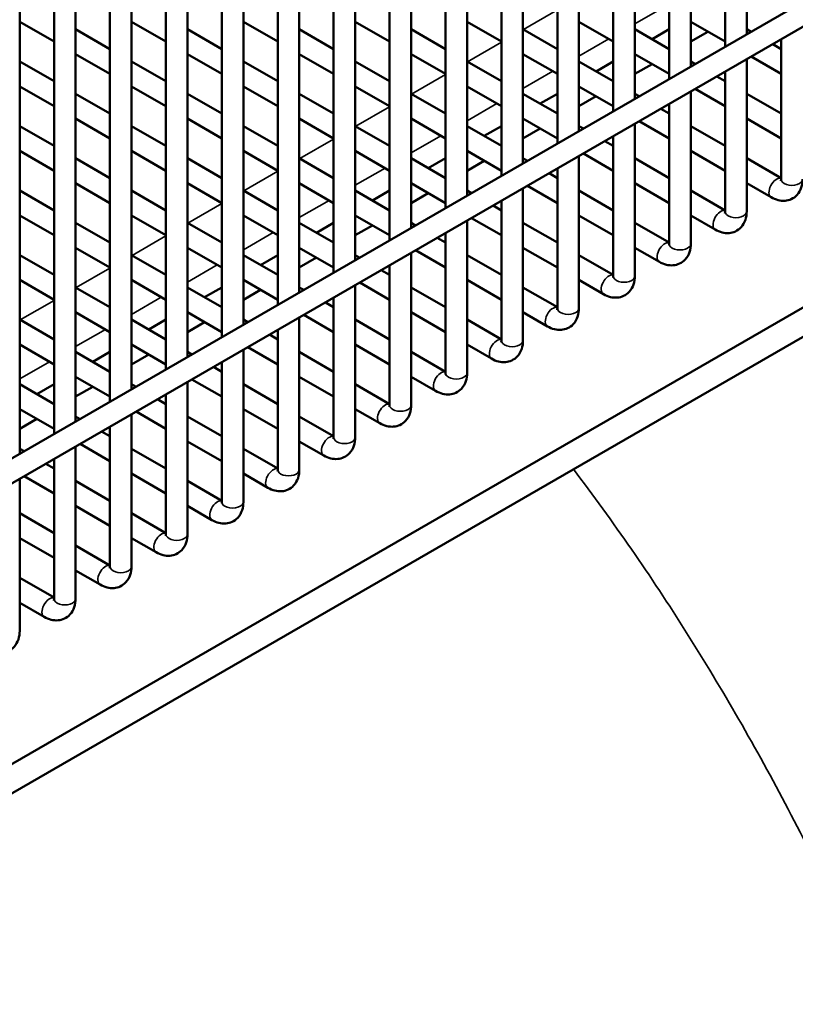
# Model space of a CAD drawing. Header units: inches. Extents: x 1 to 271, y 5 to 171.
# Tile 207 of 256: x 241.51 to 245.76, y 59.2 to 64.59. Entities that reach past the tile are written whole.
import ezdxf

# ---------------------------------------------------------------- set-up
doc = ezdxf.new("R2010")
doc.units = ezdxf.units.IN
doc.header["$LTSCALE"] = 8
doc.header["$MEASUREMENT"] = 0
doc.layers.add('Visible (ANSI)', color=7, linetype='Continuous', lineweight=50)
doc.layers.add('Visible Narrow (ANSI)', color=7, linetype='Continuous', lineweight=35)

msp = doc.modelspace()

# ---------------------------------------------------------------- linework, layer by layer
at = {"layer": 'Visible (ANSI)'}
for p, q in [((260.4402, 73.1449), (233.4995, 57.5907)), ((260.4668, 73.0239), (233.5586, 57.4884)), ((232.2519, 55.1965), (260.1826, 71.3223)), ((236.848, 57.6894), (255.5864, 68.508)), ((245.4892, 68.0412), (245.4892, 64.513)), ((245.3711, 67.973), (245.3711, 64.4448)), ((245.183, 67.8644), (245.183, 64.3362)), ((245.0649, 67.7962), (245.0649, 64.268)), ((244.8768, 67.6876), (244.8768, 64.1594)), ((244.7587, 67.6194), (244.7587, 64.0912)), ((244.5705, 67.5108), (244.5705, 63.9825)), ((244.4524, 67.4426), (244.4524, 63.9144)), ((244.2643, 67.334), (244.2643, 63.8057)), ((244.1462, 67.2658), (244.1462, 63.7376)), ((243.9581, 67.1572), (243.9581, 63.6289)), ((243.84, 67.089), (243.84, 63.5608)), ((243.6519, 66.9804), (243.6519, 63.4521)), ((243.5337, 66.9122), (243.5337, 63.384)), ((243.3456, 66.8036), (243.3456, 63.2753)), ((243.2275, 66.7354), (243.2275, 63.2072)), ((243.0394, 66.6268), (243.0394, 63.0985)), ((242.9213, 66.5586), (242.9213, 63.0304)), ((242.7332, 66.45), (242.7332, 62.9217)), ((242.6151, 66.3818), (242.6151, 62.8536)), ((242.4269, 66.2732), (242.4269, 62.7449)), ((242.3088, 66.205), (242.3088, 62.6768)), ((242.1207, 66.0964), (242.1207, 62.5681)), ((242.0026, 66.0282), (242.0026, 62.5)), ((241.8145, 65.9196), (241.8145, 62.3913)), ((241.6964, 65.8514), (241.6964, 62.3232)), ((241.5083, 65.7428), (241.5083, 62.2145)), ((241.6964, 64.473), (241.5083, 64.5816)), ((242.3088, 64.473), (242.1207, 64.5816)), ((242.9213, 64.473), (242.7332, 64.5816)), ((243.5337, 64.473), (243.3456, 64.5816)), ((244.1462, 64.473), (243.9581, 64.5816)), ((244.7587, 64.473), (244.5705, 64.5816)), ((245.3711, 64.473), (245.183, 64.5816)), ((242.0026, 64.4326), (241.8145, 64.5412)), ((242.6151, 64.4326), (242.4269, 64.5412)), ((243.2275, 64.4326), (243.0394, 64.5412)), ((243.84, 64.4326), (243.6519, 64.5412)), ((244.4524, 64.4326), (244.2643, 64.5412)), ((245.0649, 64.4326), (244.8768, 64.5412)), ((245.0649, 64.5412), (244.9708, 64.4869)), ((245.277, 64.5273), (245.183, 64.473)), ((245.5137, 64.5271), (245.4892, 64.5412)), ((245.6773, 64.4852), (245.6773, 63.7195)), ((245.6773, 64.4326), (245.6318, 64.4589)), ((241.6964, 64.2558), (241.5083, 64.3644)), ((242.0026, 64.2962), (241.8145, 64.4048)), ((242.3088, 64.2558), (242.1207, 64.3644)), ((242.6151, 64.2962), (242.4269, 64.4048)), ((242.9213, 64.2558), (242.7332, 64.3644)), ((243.2275, 64.2962), (243.0394, 64.4048)), ((243.5337, 64.2558), (243.3456, 64.3644)), ((243.84, 64.2962), (243.6519, 64.4048)), ((244.1462, 64.2558), (243.9581, 64.3644)), ((244.4524, 64.2962), (244.2643, 64.4048)), ((244.7587, 64.2558), (244.5705, 64.3644)), ((244.7587, 64.3644), (244.6646, 64.3101)), ((245.0649, 64.2962), (244.8768, 64.4048)), ((245.2075, 64.3503), (245.183, 64.3644)), ((245.4892, 64.3766), (245.4892, 63.5427)), ((245.6773, 64.2962), (245.5137, 64.3907)), ((244.9708, 64.3505), (244.8768, 64.2962)), ((245.3711, 64.3084), (245.3711, 63.5427)), ((245.3711, 64.2558), (245.3256, 64.2821)), ((241.6964, 64.1194), (241.5083, 64.228)), ((242.3088, 64.1194), (242.1207, 64.228)), ((242.9213, 64.1194), (242.7332, 64.228)), ((243.5337, 64.1194), (243.3456, 64.228)), ((244.1462, 64.1194), (243.9581, 64.228)), ((244.7587, 64.1194), (244.5705, 64.228)), ((245.183, 64.1998), (245.183, 63.3659)), ((245.3711, 64.1194), (245.2075, 64.2139)), ((242.0026, 64.079), (241.8145, 64.1876)), ((242.6151, 64.079), (242.4269, 64.1876)), ((243.2275, 64.079), (243.0394, 64.1876)), ((243.84, 64.079), (243.6519, 64.1876)), ((244.4524, 64.079), (244.2643, 64.1876)), ((244.4524, 64.1876), (244.3584, 64.1333)), ((244.6646, 64.1737), (244.5705, 64.1194)), ((244.9012, 64.1735), (244.8768, 64.1876)), ((245.6773, 64.079), (245.4892, 64.1876)), ((245.0649, 64.079), (245.0193, 64.1053)), ((245.0649, 64.1316), (245.0649, 63.3659)), ((242.0026, 63.9426), (241.8145, 64.0512)), ((242.6151, 63.9426), (242.4269, 64.0512)), ((243.2275, 63.9426), (243.0394, 64.0512)), ((243.84, 63.9426), (243.6519, 64.0512)), ((244.4524, 63.9426), (244.2643, 64.0512)), ((245.0649, 63.9426), (244.9012, 64.0371)), ((245.6773, 63.9426), (245.4892, 64.0512)), ((241.6964, 63.9022), (241.5083, 64.0108)), ((242.3088, 63.9022), (242.1207, 64.0108)), ((242.9213, 63.9022), (242.7332, 64.0108)), ((243.5337, 63.9022), (243.3456, 64.0108)), ((244.1462, 63.9022), (243.9581, 64.0108)), ((244.1462, 64.0108), (244.0521, 63.9565)), ((244.3584, 63.9969), (244.2643, 63.9426)), ((244.595, 63.9967), (244.5705, 64.0108)), ((244.8768, 64.023), (244.8768, 63.1891)), ((245.3711, 63.9022), (245.183, 64.0108)), ((244.7587, 63.9022), (244.7131, 63.9285)), ((244.7587, 63.9548), (244.7587, 63.1891)), ((241.6964, 63.7658), (241.5083, 63.8744)), ((242.3088, 63.7658), (242.1207, 63.8744)), ((242.9213, 63.7658), (242.7332, 63.8744)), ((243.5337, 63.7658), (243.3456, 63.8744)), ((244.1462, 63.7658), (243.9581, 63.8744)), ((245.3711, 63.7658), (245.183, 63.8744)), ((242.0026, 63.7254), (241.8145, 63.834)), ((242.6151, 63.7254), (242.4269, 63.834)), ((243.2275, 63.7254), (243.0394, 63.834)), ((243.84, 63.7254), (243.6519, 63.834)), ((243.84, 63.834), (243.7459, 63.7797)), ((244.0521, 63.8201), (243.9581, 63.7658)), ((244.2888, 63.8199), (244.2643, 63.834)), ((244.5705, 63.8462), (244.5705, 63.0123)), ((244.7587, 63.7658), (244.595, 63.8603)), ((245.0649, 63.7254), (244.8768, 63.834)), ((245.6773, 63.7254), (245.4892, 63.834)), ((244.4524, 63.778), (244.4524, 63.0123)), ((244.4524, 63.7254), (244.4069, 63.7517)), ((241.6964, 63.5486), (241.5083, 63.6572)), ((242.0026, 63.589), (241.8145, 63.6976)), ((242.3088, 63.5486), (242.1207, 63.6572)), ((242.6151, 63.589), (242.4269, 63.6976)), ((242.9213, 63.5486), (242.7332, 63.6572)), ((243.2275, 63.589), (243.0394, 63.6976)), ((243.5337, 63.5486), (243.3456, 63.6572)), ((243.5337, 63.6572), (243.4397, 63.6029)), ((243.84, 63.589), (243.6519, 63.6976)), ((243.9825, 63.6431), (243.9581, 63.6572)), ((244.2643, 63.6694), (244.2643, 62.8355)), ((244.4524, 63.589), (244.2888, 63.6835)), ((244.7587, 63.5486), (244.5705, 63.6572)), ((245.0649, 63.589), (244.8768, 63.6976)), ((245.3711, 63.5486), (245.183, 63.6572)), ((245.6233, 63.6202), (245.4892, 63.6976)), ((243.7459, 63.6433), (243.6519, 63.589)), ((244.1462, 63.6012), (244.1462, 62.8355)), ((244.1462, 63.5486), (244.1007, 63.5749)), ((241.6964, 63.4122), (241.5083, 63.5208)), ((242.3088, 63.4122), (242.1207, 63.5208)), ((242.9213, 63.4122), (242.7332, 63.5208)), ((243.5337, 63.4122), (243.3456, 63.5208)), ((243.9581, 63.4926), (243.9581, 62.6587)), ((244.1462, 63.4122), (243.9825, 63.5067)), ((244.7587, 63.4122), (244.5705, 63.5208)), ((245.3171, 63.4434), (245.183, 63.5208)), ((242.0026, 63.3718), (241.8145, 63.4804)), ((242.6151, 63.3718), (242.4269, 63.4804)), ((243.2275, 63.3718), (243.0394, 63.4804)), ((243.2275, 63.4804), (243.1335, 63.4261)), ((243.4397, 63.4665), (243.3456, 63.4122)), ((243.6763, 63.4663), (243.6519, 63.4804)), ((244.4524, 63.3718), (244.2643, 63.4804)), ((245.0649, 63.3718), (244.8768, 63.4804)), ((243.84, 63.3718), (243.7944, 63.3981)), ((243.84, 63.4244), (243.84, 62.6587)), ((242.0026, 63.2354), (241.8145, 63.344)), ((242.6151, 63.2354), (242.4269, 63.344)), ((243.2275, 63.2354), (243.0394, 63.344)), ((243.84, 63.2354), (243.6763, 63.3299)), ((244.4524, 63.2354), (244.2643, 63.344)), ((245.0109, 63.2666), (244.8768, 63.344)), ((241.6964, 63.195), (241.5083, 63.3036)), ((242.3088, 63.195), (242.1207, 63.3036)), ((242.9213, 63.195), (242.7332, 63.3036)), ((242.9213, 63.3036), (242.8272, 63.2493)), ((243.1335, 63.2897), (243.0394, 63.2354)), ((243.3701, 63.2895), (243.3456, 63.3036)), ((243.6519, 63.3158), (243.6519, 62.4819)), ((244.1462, 63.195), (243.9581, 63.3036)), ((244.7587, 63.195), (244.5705, 63.3036)), ((243.5337, 63.195), (243.4882, 63.2213)), ((243.5337, 63.2476), (243.5337, 62.4819)), ((241.6964, 63.0586), (241.5083, 63.1672)), ((242.3088, 63.0586), (242.1207, 63.1672)), ((242.9213, 63.0586), (242.7332, 63.1672)), ((244.1462, 63.0586), (243.9581, 63.1672)), ((244.7047, 63.0898), (244.5705, 63.1672)), ((242.0026, 63.0182), (241.8145, 63.1268)), ((242.6151, 63.0182), (242.4269, 63.1268)), ((242.6151, 63.1268), (242.521, 63.0725)), ((242.8272, 63.1129), (242.7332, 63.0586)), ((243.0639, 63.1127), (243.0394, 63.1268)), ((243.3456, 63.139), (243.3456, 62.3051)), ((243.5337, 63.0586), (243.3701, 63.1531)), ((243.84, 63.0182), (243.6519, 63.1268)), ((244.4524, 63.0182), (244.2643, 63.1268)), ((243.2275, 63.0708), (243.2275, 62.3051)), ((243.2275, 63.0182), (243.182, 63.0445)), ((242.0026, 62.8818), (241.8145, 62.9904)), ((242.6151, 62.8818), (242.4269, 62.9904)), ((243.0394, 62.9622), (243.0394, 62.1283)), ((243.2275, 62.8818), (243.0639, 62.9763)), ((243.84, 62.8818), (243.6519, 62.9904)), ((244.3984, 62.913), (244.2643, 62.9904)), ((241.6964, 62.8414), (241.5083, 62.95)), ((242.3088, 62.8414), (242.1207, 62.95)), ((242.3088, 62.95), (242.2148, 62.8957)), ((242.521, 62.9361), (242.4269, 62.8818)), ((242.7576, 62.9359), (242.7332, 62.95)), ((243.5337, 62.8414), (243.3456, 62.95)), ((244.1462, 62.8414), (243.9581, 62.95)), ((242.9213, 62.8414), (242.8757, 62.8677)), ((242.9213, 62.894), (242.9213, 62.1283)), ((241.6964, 62.705), (241.5083, 62.8136)), ((242.3088, 62.705), (242.1207, 62.8136)), ((242.9213, 62.705), (242.7576, 62.7995)), ((243.5337, 62.705), (243.3456, 62.8136)), ((244.0922, 62.7362), (243.9581, 62.8136)), ((242.0026, 62.6646), (241.8145, 62.7732)), ((242.0026, 62.7732), (241.9085, 62.7189)), ((242.2148, 62.7593), (242.1207, 62.705)), ((242.4514, 62.7591), (242.4269, 62.7732)), ((242.7332, 62.7854), (242.7332, 61.9515)), ((243.2275, 62.6646), (243.0394, 62.7732)), ((243.84, 62.6646), (243.6519, 62.7732)), ((242.6151, 62.6646), (242.5695, 62.6909)), ((242.6151, 62.7172), (242.6151, 61.9515)), ((242.0026, 62.5282), (241.8145, 62.6368)), ((243.2275, 62.5282), (243.0394, 62.6368)), ((243.786, 62.5594), (243.6519, 62.6368)), ((241.6964, 62.4878), (241.5083, 62.5964)), ((241.6964, 62.5964), (241.6023, 62.5421)), ((241.9085, 62.5825), (241.8145, 62.5282)), ((242.1452, 62.5823), (242.1207, 62.5964)), ((242.4269, 62.6086), (242.4269, 61.7747)), ((242.6151, 62.5282), (242.4514, 62.6227)), ((242.9213, 62.4878), (242.7332, 62.5964)), ((243.5337, 62.4878), (243.3456, 62.5964)), ((242.3088, 62.5404), (242.3088, 61.7747)), ((242.3088, 62.4878), (242.2633, 62.5141)), ((241.6964, 62.3514), (241.5083, 62.46)), ((241.839, 62.4055), (241.8145, 62.4196)), ((242.1207, 62.4318), (242.1207, 61.5979)), ((242.3088, 62.3514), (242.1452, 62.4459)), ((242.6151, 62.311), (242.4269, 62.4196)), ((242.9213, 62.3514), (242.7332, 62.46)), ((243.2275, 62.311), (243.0394, 62.4196)), ((243.4798, 62.3826), (243.3456, 62.46)), ((241.6023, 62.4057), (241.5083, 62.3514)), ((242.0026, 62.3636), (242.0026, 61.5979)), ((242.0026, 62.311), (241.9571, 62.3373)), ((241.8145, 62.255), (241.8145, 61.4211)), ((242.0026, 62.1746), (241.839, 62.2691)), ((242.6151, 62.1746), (242.4269, 62.2832)), ((243.1735, 62.2058), (243.0394, 62.2832)), ((241.5327, 62.2287), (241.5083, 62.2428)), ((242.3088, 62.1342), (242.1207, 62.2428)), ((242.9213, 62.1342), (242.7332, 62.2428)), ((241.6964, 62.1342), (241.6508, 62.1605)), ((241.6964, 62.1868), (241.6964, 61.4211)), ((241.6964, 61.9978), (241.5327, 62.0923)), ((242.3088, 61.9978), (242.1207, 62.1064)), ((242.8673, 62.029), (242.7332, 62.1064)), ((241.5083, 62.0782), (241.5083, 61.2443)), ((242.0026, 61.9574), (241.8145, 62.066)), ((242.6151, 61.9574), (242.4269, 62.066)), ((242.0026, 61.821), (241.8145, 61.9296)), ((242.5611, 61.8522), (242.4269, 61.9296)), ((241.6964, 61.7806), (241.5083, 61.8892)), ((242.3088, 61.7806), (242.1207, 61.8892)), ((241.6964, 61.6442), (241.5083, 61.7528)), ((242.0026, 61.6038), (241.8145, 61.7124)), ((242.2548, 61.6754), (242.1207, 61.7528)), ((241.9486, 61.4986), (241.8145, 61.576)), ((241.6964, 61.427), (241.5083, 61.5356)), ((241.6424, 61.3218), (241.5083, 61.3992))]:
    msp.add_line(p, q, dxfattribs=at)
for points, knots in [([(245.7954, 63.7195), (245.7954, 63.7041), (245.7934, 63.6885), (245.7834, 63.6589), (245.7757, 63.6447), (245.7558, 63.6234), (245.7453, 63.6157), (245.7227, 63.6052), (245.7109, 63.6022), (245.6863, 63.6002), (245.6736, 63.6015), (245.648, 63.6078), (245.6352, 63.6133), (245.6233, 63.6202)], [1.570796, 1.570796, 1.570796, 1.570796, 1.884956, 1.884956, 2.182247, 2.182247, 2.407581, 2.407581, 2.620997, 2.620997, 2.863007, 2.863007, 3.141593, 3.141593, 3.141593, 3.141593]), ([(245.6773, 63.7195), (245.6773, 63.7164), (245.677, 63.714), (245.6765, 63.7113), (245.6762, 63.7106), (245.6762, 63.7106)], [1.5707963, 1.5707963, 1.5707963, 1.5707963, 1.77752, 1.77752, 1.9512848, 1.9512848, 1.9512848, 1.9512848]), ([(245.4892, 63.5427), (245.4892, 63.5273), (245.4872, 63.5117), (245.4772, 63.4821), (245.4695, 63.4679), (245.4496, 63.4466), (245.4391, 63.4389), (245.4165, 63.4284), (245.4047, 63.4254), (245.3801, 63.4234), (245.3674, 63.4247), (245.3417, 63.431), (245.329, 63.4365), (245.3171, 63.4434)], [1.570796, 1.570796, 1.570796, 1.570796, 1.884956, 1.884956, 2.182247, 2.182247, 2.407581, 2.407581, 2.620997, 2.620997, 2.863007, 2.863007, 3.141593, 3.141593, 3.141593, 3.141593]), ([(245.3711, 63.5427), (245.3711, 63.5396), (245.3708, 63.5372), (245.3703, 63.5345), (245.37, 63.5338), (245.37, 63.5338)], [1.5707963, 1.5707963, 1.5707963, 1.5707963, 1.77752, 1.77752, 1.9512848, 1.9512848, 1.9512848, 1.9512848]), ([(245.183, 63.3659), (245.183, 63.3505), (245.1809, 63.3349), (245.171, 63.3053), (245.1632, 63.291), (245.1434, 63.2698), (245.1328, 63.2621), (245.1103, 63.2516), (245.0985, 63.2486), (245.0739, 63.2466), (245.0611, 63.2479), (245.0355, 63.2542), (245.0228, 63.2597), (245.0109, 63.2666)], [1.570796, 1.570796, 1.570796, 1.570796, 1.884956, 1.884956, 2.182247, 2.182247, 2.407581, 2.407581, 2.620997, 2.620997, 2.863007, 2.863007, 3.141593, 3.141593, 3.141593, 3.141593]), ([(245.0649, 63.3659), (245.0649, 63.3628), (245.0646, 63.3604), (245.064, 63.3576), (245.0638, 63.357), (245.0638, 63.357)], [1.5707963, 1.5707963, 1.5707963, 1.5707963, 1.77752, 1.77752, 1.9512848, 1.9512848, 1.9512848, 1.9512848]), ([(244.8768, 63.1891), (244.8768, 63.1737), (244.8747, 63.1581), (244.8648, 63.1285), (244.857, 63.1142), (244.8372, 63.093), (244.8266, 63.0853), (244.804, 63.0748), (244.7922, 63.0718), (244.7676, 63.0698), (244.7549, 63.0711), (244.7293, 63.0774), (244.7165, 63.0829), (244.7047, 63.0898)], [1.570796, 1.570796, 1.570796, 1.570796, 1.884956, 1.884956, 2.182247, 2.182247, 2.407581, 2.407581, 2.620997, 2.620997, 2.863007, 2.863007, 3.141593, 3.141593, 3.141593, 3.141593]), ([(244.7587, 63.1891), (244.7587, 63.186), (244.7584, 63.1836), (244.7578, 63.1808), (244.7575, 63.1802), (244.7575, 63.1802)], [1.5707963, 1.5707963, 1.5707963, 1.5707963, 1.77752, 1.77752, 1.9512848, 1.9512848, 1.9512848, 1.9512848]), ([(244.5705, 63.0123), (244.5705, 62.9969), (244.5685, 62.9813), (244.5585, 62.9517), (244.5508, 62.9374), (244.5309, 62.9162), (244.5204, 62.9085), (244.4978, 62.898), (244.486, 62.895), (244.4614, 62.893), (244.4487, 62.8943), (244.423, 62.9006), (244.4103, 62.9061), (244.3984, 62.913)], [1.570796, 1.570796, 1.570796, 1.570796, 1.884956, 1.884956, 2.182247, 2.182247, 2.407581, 2.407581, 2.620997, 2.620997, 2.863007, 2.863007, 3.141593, 3.141593, 3.141593, 3.141593]), ([(244.4524, 63.0123), (244.4524, 63.0092), (244.4521, 63.0068), (244.4516, 63.004), (244.4513, 63.0034), (244.4513, 63.0034)], [1.5707963, 1.5707963, 1.5707963, 1.5707963, 1.77752, 1.77752, 1.9512848, 1.9512848, 1.9512848, 1.9512848]), ([(244.2643, 62.8355), (244.2643, 62.8201), (244.2623, 62.8045), (244.2523, 62.7749), (244.2445, 62.7606), (244.2247, 62.7394), (244.2141, 62.7317), (244.1916, 62.7212), (244.1798, 62.7182), (244.1552, 62.7162), (244.1425, 62.7175), (244.1168, 62.7238), (244.1041, 62.7293), (244.0922, 62.7362)], [1.570796, 1.570796, 1.570796, 1.570796, 1.884956, 1.884956, 2.182247, 2.182247, 2.407581, 2.407581, 2.620997, 2.620997, 2.863007, 2.863007, 3.141593, 3.141593, 3.141593, 3.141593]), ([(244.1462, 62.8355), (244.1462, 62.8324), (244.1459, 62.83), (244.1453, 62.8272), (244.1451, 62.8266), (244.1451, 62.8266)], [1.5707963, 1.5707963, 1.5707963, 1.5707963, 1.77752, 1.77752, 1.9512848, 1.9512848, 1.9512848, 1.9512848]), ([(243.9581, 62.6587), (243.9581, 62.6433), (243.956, 62.6277), (243.9461, 62.5981), (243.9383, 62.5838), (243.9185, 62.5626), (243.9079, 62.5549), (243.8854, 62.5444), (243.8736, 62.5414), (243.849, 62.5394), (243.8362, 62.5407), (243.8106, 62.547), (243.7979, 62.5525), (243.786, 62.5594)], [1.570796, 1.570796, 1.570796, 1.570796, 1.884956, 1.884956, 2.182247, 2.182247, 2.407581, 2.407581, 2.620997, 2.620997, 2.863007, 2.863007, 3.141593, 3.141593, 3.141593, 3.141593]), ([(243.84, 62.6587), (243.84, 62.6556), (243.8397, 62.6532), (243.8391, 62.6504), (243.8389, 62.6498), (243.8389, 62.6498)], [1.5707963, 1.5707963, 1.5707963, 1.5707963, 1.77752, 1.77752, 1.9512848, 1.9512848, 1.9512848, 1.9512848]), ([(243.6519, 62.4819), (243.6519, 62.4665), (243.6498, 62.4509), (243.6398, 62.4213), (243.6321, 62.407), (243.6123, 62.3858), (243.6017, 62.3781), (243.5791, 62.3676), (243.5673, 62.3646), (243.5427, 62.3626), (243.53, 62.3639), (243.5044, 62.3702), (243.4916, 62.3757), (243.4798, 62.3826)], [1.570796, 1.570796, 1.570796, 1.570796, 1.884956, 1.884956, 2.182247, 2.182247, 2.407581, 2.407581, 2.620997, 2.620997, 2.863007, 2.863007, 3.141593, 3.141593, 3.141593, 3.141593]), ([(243.5337, 62.4819), (243.5337, 62.4788), (243.5334, 62.4764), (243.5329, 62.4736), (243.5326, 62.473), (243.5326, 62.473)], [1.5707963, 1.5707963, 1.5707963, 1.5707963, 1.77752, 1.77752, 1.9512848, 1.9512848, 1.9512848, 1.9512848]), ([(243.3456, 62.3051), (243.3456, 62.2897), (243.3436, 62.2741), (243.3336, 62.2445), (243.3259, 62.2302), (243.306, 62.209), (243.2955, 62.2013), (243.2729, 62.1908), (243.2611, 62.1878), (243.2365, 62.1858), (243.2238, 62.1871), (243.1981, 62.1934), (243.1854, 62.1989), (243.1735, 62.2058)], [1.570796, 1.570796, 1.570796, 1.570796, 1.884956, 1.884956, 2.182247, 2.182247, 2.407581, 2.407581, 2.620997, 2.620997, 2.863007, 2.863007, 3.141593, 3.141593, 3.141593, 3.141593]), ([(243.2275, 62.3051), (243.2275, 62.302), (243.2272, 62.2996), (243.2267, 62.2968), (243.2264, 62.2962), (243.2264, 62.2962)], [1.5707963, 1.5707963, 1.5707963, 1.5707963, 1.77752, 1.77752, 1.9512848, 1.9512848, 1.9512848, 1.9512848]), ([(243.0394, 62.1283), (243.0394, 62.1129), (243.0374, 62.0973), (243.0274, 62.0677), (243.0196, 62.0534), (242.9998, 62.0322), (242.9892, 62.0245), (242.9667, 62.014), (242.9549, 62.011), (242.9303, 62.009), (242.9176, 62.0103), (242.8919, 62.0166), (242.8792, 62.0221), (242.8673, 62.029)], [1.570796, 1.570796, 1.570796, 1.570796, 1.884956, 1.884956, 2.182247, 2.182247, 2.407581, 2.407581, 2.620997, 2.620997, 2.863007, 2.863007, 3.141593, 3.141593, 3.141593, 3.141593]), ([(242.9213, 62.1283), (242.9213, 62.1252), (242.921, 62.1228), (242.9204, 62.12), (242.9202, 62.1194), (242.9202, 62.1194)], [1.5707963, 1.5707963, 1.5707963, 1.5707963, 1.77752, 1.77752, 1.9512848, 1.9512848, 1.9512848, 1.9512848]), ([(242.7332, 61.9515), (242.7332, 61.9361), (242.7311, 61.9205), (242.7212, 61.8909), (242.7134, 61.8766), (242.6936, 61.8554), (242.683, 61.8477), (242.6604, 61.8372), (242.6487, 61.8342), (242.624, 61.8322), (242.6113, 61.8335), (242.5857, 61.8398), (242.5729, 61.8453), (242.5611, 61.8522)], [1.570796, 1.570796, 1.570796, 1.570796, 1.884956, 1.884956, 2.182247, 2.182247, 2.407581, 2.407581, 2.620997, 2.620997, 2.863007, 2.863007, 3.141593, 3.141593, 3.141593, 3.141593]), ([(242.6151, 61.9515), (242.6151, 61.9484), (242.6148, 61.946), (242.6142, 61.9432), (242.614, 61.9426), (242.614, 61.9426)], [1.5707963, 1.5707963, 1.5707963, 1.5707963, 1.77752, 1.77752, 1.9512848, 1.9512848, 1.9512848, 1.9512848]), ([(242.4269, 61.7747), (242.4269, 61.7593), (242.4249, 61.7437), (242.4149, 61.7141), (242.4072, 61.6998), (242.3873, 61.6786), (242.3768, 61.6709), (242.3542, 61.6604), (242.3424, 61.6574), (242.3178, 61.6554), (242.3051, 61.6567), (242.2795, 61.663), (242.2667, 61.6685), (242.2548, 61.6754)], [1.570796, 1.570796, 1.570796, 1.570796, 1.884956, 1.884956, 2.182247, 2.182247, 2.407581, 2.407581, 2.620997, 2.620997, 2.863007, 2.863007, 3.141593, 3.141593, 3.141593, 3.141593]), ([(242.3088, 61.7747), (242.3088, 61.7716), (242.3085, 61.7692), (242.308, 61.7664), (242.3077, 61.7658), (242.3077, 61.7658)], [1.5707963, 1.5707963, 1.5707963, 1.5707963, 1.77752, 1.77752, 1.9512848, 1.9512848, 1.9512848, 1.9512848]), ([(242.1207, 61.5979), (242.1207, 61.5825), (242.1187, 61.5669), (242.1087, 61.5373), (242.101, 61.523), (242.0811, 61.5018), (242.0706, 61.4941), (242.048, 61.4836), (242.0362, 61.4806), (242.0116, 61.4786), (241.9989, 61.4799), (241.9732, 61.4862), (241.9605, 61.4917), (241.9486, 61.4986)], [1.570796, 1.570796, 1.570796, 1.570796, 1.884956, 1.884956, 2.182247, 2.182247, 2.407581, 2.407581, 2.620997, 2.620997, 2.863007, 2.863007, 3.141593, 3.141593, 3.141593, 3.141593]), ([(242.0026, 61.5979), (242.0026, 61.5948), (242.0023, 61.5924), (242.0018, 61.5896), (242.0015, 61.589), (242.0015, 61.589)], [1.5707963, 1.5707963, 1.5707963, 1.5707963, 1.77752, 1.77752, 1.9512848, 1.9512848, 1.9512848, 1.9512848]), ([(241.8145, 61.4211), (241.8145, 61.4057), (241.8124, 61.3901), (241.8025, 61.3605), (241.7947, 61.3462), (241.7749, 61.325), (241.7643, 61.3173), (241.7418, 61.3068), (241.73, 61.3038), (241.7054, 61.3018), (241.6926, 61.3031), (241.667, 61.3094), (241.6543, 61.3149), (241.6424, 61.3218)], [1.570796, 1.570796, 1.570796, 1.570796, 1.884956, 1.884956, 2.182247, 2.182247, 2.407581, 2.407581, 2.620997, 2.620997, 2.863007, 2.863007, 3.141593, 3.141593, 3.141593, 3.141593]), ([(241.6964, 61.4211), (241.6964, 61.418), (241.6961, 61.4156), (241.6955, 61.4128), (241.6953, 61.4122), (241.6953, 61.4122)], [1.5707963, 1.5707963, 1.5707963, 1.5707963, 1.77752, 1.77752, 1.9512848, 1.9512848, 1.9512848, 1.9512848]), ([(241.5083, 61.2443), (241.5083, 61.2289), (241.5062, 61.2133), (241.4963, 61.1837), (241.4885, 61.1694), (241.4687, 61.1482), (241.4581, 61.1405), (241.4355, 61.13), (241.4237, 61.127), (241.3991, 61.125), (241.3864, 61.1263), (241.3608, 61.1326), (241.348, 61.1381), (241.3362, 61.145)], [1.570796, 1.570796, 1.570796, 1.570796, 1.884956, 1.884956, 2.182247, 2.182247, 2.407581, 2.407581, 2.620997, 2.620997, 2.863007, 2.863007, 3.141593, 3.141593, 3.141593, 3.141593])]:
    msp.add_open_spline(points, degree=3, knots=knots, dxfattribs=at)
at = {"layer": 'Visible Narrow (ANSI)'}
for p, q in [((244.2671, 64.5396), (244.4524, 64.6466)), ((245.0398, 64.6643), (244.8768, 64.5702)), ((243.9608, 64.3628), (244.1462, 64.4698)), ((244.7336, 64.4875), (244.5705, 64.3934)), ((244.4273, 64.3107), (244.2643, 64.2166)), ((243.6546, 64.186), (243.84, 64.293)), ((243.3484, 64.0092), (243.5337, 64.1162)), ((244.1211, 64.1339), (243.9581, 64.0398)), ((243.0421, 63.8324), (243.2275, 63.9394)), ((243.8149, 63.9571), (243.6519, 63.863)), ((242.7359, 63.6556), (242.9213, 63.7626)), ((243.5087, 63.7803), (243.3456, 63.6862)), ((243.2024, 63.6035), (243.0394, 63.5094)), ((242.4297, 63.4788), (242.6151, 63.5858)), ((242.1235, 63.302), (242.3088, 63.409)), ((242.8962, 63.4267), (242.7332, 63.3326)), ((241.8172, 63.1252), (242.0026, 63.2322)), ((242.59, 63.2499), (242.4269, 63.1558)), ((242.2837, 63.0731), (242.1207, 62.979)), ((241.511, 62.9484), (241.6964, 63.0554)), ((241.9775, 62.8963), (241.8145, 62.8022)), ((241.6713, 62.7195), (241.5083, 62.6254))]:
    msp.add_line(p, q, dxfattribs=at)
for centre, major_axis, start_param in [((245.6529, 63.6713), (0.0295, 0.0511), 0.159548), ((245.7364, 63.7195), (-0.0591, 0), 0), ((245.3466, 63.4945), (0.0295, 0.0511), 0.159548), ((245.4302, 63.5427), (-0.0591, 0), 0), ((245.0404, 63.3177), (0.0295, 0.0511), 0.159548), ((245.1239, 63.3659), (-0.0591, 0), 0), ((244.7342, 63.1409), (0.0295, 0.0511), 0.159548), ((244.8177, 63.1891), (-0.0591, 0), 0), ((244.428, 62.9641), (0.0295, 0.0511), 0.159548), ((244.5115, 63.0123), (-0.0591, 0), 0), ((244.1217, 62.7873), (0.0295, 0.0511), 0.159548), ((244.2053, 62.8355), (-0.0591, 0), 0), ((243.8155, 62.6105), (0.0295, 0.0511), 0.159548), ((243.899, 62.6587), (-0.0591, 0), 0), ((243.5093, 62.4337), (0.0295, 0.0511), 0.159548), ((243.5928, 62.4819), (-0.0591, 0), 0), ((243.2031, 62.2569), (0.0295, 0.0511), 0.159548), ((243.2866, 62.3051), (-0.0591, 0), 0), ((242.8968, 62.0801), (0.0295, 0.0511), 0.159548), ((242.9803, 62.1283), (-0.0591, 0), 0), ((242.5906, 61.9033), (0.0295, 0.0511), 0.159548), ((242.6741, 61.9515), (-0.0591, 0), 0), ((242.2844, 61.7265), (0.0295, 0.0511), 0.159548), ((242.3679, 61.7747), (-0.0591, 0), 0), ((241.9781, 61.5497), (0.0295, 0.0511), 0.159548), ((242.0617, 61.5979), (-0.0591, 0), 0), ((241.6719, 61.3729), (0.0295, 0.0511), 0.159548), ((241.7554, 61.4211), (-0.0591, 0), 0)]:
    msp.add_ellipse(centre, major_axis=major_axis, ratio=0.57735, start_param=start_param, end_param=3.141593, dxfattribs=at)
msp.add_open_spline([(244.5416, 62.1313), (247.7057, 57.9314), (247.9623, 50.3741)], degree=2, dxfattribs=at)

doc.saveas('drawing.dxf')
